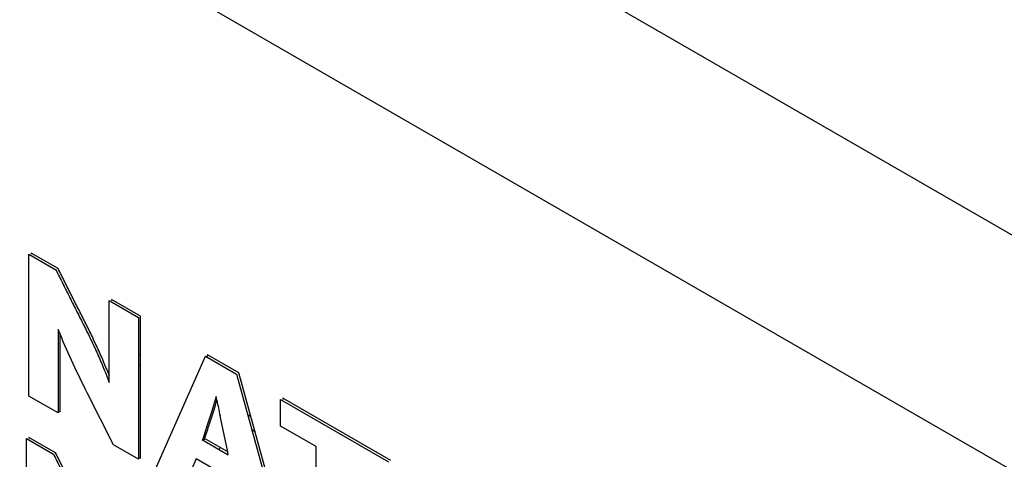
# Model space of a CAD drawing. Header units: inches. Extents: x 0 to 34, y 0 to 22.
# Tile 52 of 129: x 2.394 to 3.029, y 19.157 to 19.441. Entities that reach past the tile are written whole.
import ezdxf

# ---------------------------------------------------------------- set-up
doc = ezdxf.new("R2010")
doc.units = ezdxf.units.IN
doc.header["$LTSCALE"] = 1.87
doc.header["$MEASUREMENT"] = 0
doc.layers.get('0').update_dxf_attribs({"linetype": 'CONTINUOUS'})

msp = doc.modelspace()

# ---------------------------------------------------------------- linework, layer by layer
at = {"color": 6, "linetype": 'CONTINUOUS'}
for p, q in [((1.70411, 20.06985), (3.72644, 18.90219)), ((1.63829, 19.95584), (3.66061, 18.78818))]:
    msp.add_line(p, q, dxfattribs=at)
at = {"color": 7, "linetype": 'CONTINUOUS'}
for p, q in [((2.39952, 19.19768), (2.39952, 19.28934)), ((2.39952, 19.28934), (2.41688, 19.27932)), ((2.40093, 19.29016), (2.40093, 19.28934)), ((2.41829, 19.28014), (2.40093, 19.29016)), ((2.45135, 19.20649), (2.45135, 19.25942)), ((2.45135, 19.25942), (2.47017, 19.24855)), ((2.45276, 19.26023), (2.45276, 19.25942)), ((2.47159, 19.24936), (2.45276, 19.26023)), ((2.47017, 19.24855), (2.47017, 19.15688)), ((2.47159, 19.1577), (2.47159, 19.24936)), ((2.41833, 19.2409), (2.41833, 19.18681)), ((2.41975, 19.18763), (2.41975, 19.23767)), ((2.47009, 19.22461), (2.47156, 19.22451)), ((2.48117, 19.15053), (2.51349, 19.22353)), ((2.51349, 19.22353), (2.53357, 19.21194)), ((2.51491, 19.22435), (2.51437, 19.22314)), ((2.53498, 19.21276), (2.51491, 19.22435)), ((2.47159, 19.21739), (2.47017, 19.21821)), ((2.53357, 19.21194), (2.56373, 19.10286)), ((2.56514, 19.10368), (2.53498, 19.21276)), ((2.41833, 19.18681), (2.39952, 19.19768)), ((2.45418, 19.16612), (2.4372, 19.19971)), ((2.52042, 19.19749), (2.51768, 19.18803)), ((2.52088, 19.19508), (2.52042, 19.19749)), ((2.56202, 19.17836), (2.56202, 19.19551)), ((2.56202, 19.19551), (2.63178, 19.15524)), ((2.56344, 19.19633), (2.56344, 19.19551)), ((2.6332, 19.15605), (2.56344, 19.19633)), ((2.41904, 19.18804), (2.41975, 19.18763)), ((2.51768, 19.18803), (2.5147, 19.17887)), ((2.51612, 19.17969), (2.51909, 19.18884)), ((2.52549, 19.17265), (2.5229, 19.185)), ((2.54086, 19.18555), (2.54282, 19.18443)), ((2.5147, 19.17887), (2.51195, 19.17054)), ((2.58495, 19.16512), (2.56202, 19.17836)), ((2.52785, 19.16161), (2.52549, 19.17265)), ((2.5455, 19.17471), (2.54355, 19.17584)), ((2.39793, 19.07856), (2.39793, 19.17022)), ((2.39793, 19.17022), (2.41528, 19.16021)), ((2.39934, 19.17104), (2.39934, 19.17022)), ((2.41669, 19.16102), (2.39934, 19.17104)), ((2.47017, 19.15688), (2.45418, 19.16612)), ((2.51147, 19.16926), (2.51311, 19.16978)), ((2.51195, 19.17054), (2.51157, 19.16938)), ((2.51157, 19.16938), (2.52824, 19.15975)), ((2.52785, 19.16161), (2.51298, 19.1702)), ((2.58495, 19.09061), (2.58495, 19.16512)), ((2.52206, 19.16414), (2.52277, 19.16394)), ((2.52824, 19.15975), (2.52785, 19.16161)), ((2.47088, 19.15811), (2.47159, 19.1577)), ((2.50748, 19.1572), (2.49988, 19.13973)), ((2.53209, 19.143), (2.50748, 19.1572))]:
    msp.add_line(p, q, dxfattribs=at)
for centre, radius, start, end in [((2.94344, 19.45684), 0.56777, 202.35495, 202.70864), ((2.27171, 19.26537), 0.25894, 342.81018, 344.24338), ((3.49845, 19.38507), 0.99585, 190.99842, 191.58987), ((-1.41521, 20.47357), 4.13878, 341.6442, 341.78258)]:
    msp.add_arc(centre, radius, start, end, dxfattribs=at)
for points, knots in [([(2.45146, 19.2107), (2.45031, 19.21365), (2.44793, 19.21955), (2.4441, 19.22832), (2.43998, 19.23701), (2.43567, 19.24564), (2.4313, 19.25425), (2.42696, 19.26288), (2.42264, 19.27152), (2.41975, 19.27726), (2.41829, 19.28014)], [0, 0, 0, 0, 0.123561, 0.247937, 0.372897, 0.498249, 0.623752, 0.749189, 0.874579, 1, 1, 1, 1]), ([(2.41688, 19.27932), (2.4184, 19.27631), (2.42144, 19.27028), (2.42596, 19.26124), (2.43051, 19.25219), (2.4351, 19.24317), (2.43958, 19.23412), (2.44382, 19.22499), (2.44774, 19.21578), (2.45018, 19.20959), (2.45135, 19.20649)], [0, 0, 0, 0, 0.125518, 0.251008, 0.376555, 0.502149, 0.627532, 0.752455, 0.8767, 1, 1, 1, 1]), ([(2.4372, 19.19971), (2.43409, 19.20597), (2.42797, 19.21849), (2.42236, 19.23125), (2.41968, 19.23766)], [0, 0, 0, 0, 0.501514, 1, 1, 1, 1]), ([(2.41528, 19.16021), (2.4168, 19.1572), (2.41984, 19.15117), (2.42437, 19.14212), (2.42892, 19.13308), (2.4335, 19.12406), (2.43799, 19.115), (2.44223, 19.10587), (2.44616, 19.09666), (2.44859, 19.09047), (2.44976, 19.08736)], [0, 0, 0, 0, 0.125519, 0.251009, 0.376553, 0.502141, 0.627517, 0.752437, 0.876686, 1, 1, 1, 1]), ([(2.44988, 19.09157), (2.44873, 19.09453), (2.44634, 19.10043), (2.44251, 19.1092), (2.43839, 19.11789), (2.43408, 19.12652), (2.42971, 19.13513), (2.42537, 19.14377), (2.42104, 19.1524), (2.41815, 19.15815), (2.41669, 19.16102)], [0, 0, 0, 0, 0.123571, 0.247949, 0.372907, 0.498253, 0.623751, 0.749186, 0.874577, 1, 1, 1, 1])]:
    msp.add_open_spline(points, degree=3, knots=knots, dxfattribs=at)

doc.saveas('drawing.dxf')
